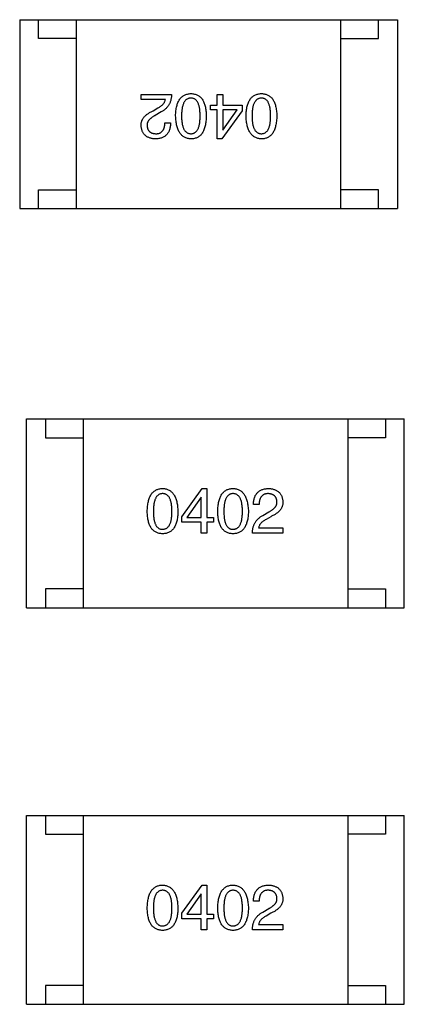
# Model space of a CAD drawing. Header units: millimetres. Extents: x 134 to 283, y 142 to 332.
# Tile 35 of 145: x 185.39 to 186.41, y 210.93 to 213.54. Entities that reach past the tile are written whole.
import ezdxf

# ---------------------------------------------------------------- set-up
doc = ezdxf.new("R2010")
doc.units = ezdxf.units.MM
doc.header["$LTSCALE"] = 0.1
doc.layers.get('0').update_dxf_attribs({"linetype": 'CONTINUOUS'})

msp = doc.modelspace()

# ---------------------------------------------------------------- linework, layer by layer
at = {"color": 7, "linetype": 'Continuous'}
for p, q in [((185.3912, 213.5414), (185.3912, 213.0414)), ((185.3912, 213.5414), (186.3912, 213.5414)), ((185.4412, 213.4914), (185.4412, 213.5414)), ((185.5412, 213.0414), (185.5412, 213.5414)), ((186.2412, 213.0414), (186.2412, 213.5414)), ((186.3412, 213.4914), (186.3412, 213.5414)), ((186.3912, 213.5414), (186.3912, 213.0414)), ((185.5412, 213.4914), (185.4412, 213.4914)), ((186.2412, 213.4914), (186.3412, 213.4914)), ((185.7127, 213.33), (185.7127, 213.3438)), ((185.7127, 213.3438), (185.7934, 213.3438)), ((185.777, 213.33), (185.7127, 213.33)), ((185.9143, 213.315), (185.9143, 213.3438)), ((185.9143, 213.3438), (185.9287, 213.3438)), ((185.9287, 213.3438), (185.9287, 213.315)), ((185.7448, 213.3005), (185.7573, 213.3077)), ((185.8966, 213.3025), (185.8966, 213.315)), ((185.8966, 213.315), (185.9143, 213.315)), ((185.9143, 213.3025), (185.8966, 213.3025)), ((185.9143, 213.2258), (185.9143, 213.3025)), ((185.9287, 213.315), (185.9805, 213.315)), ((185.9287, 213.3025), (185.9287, 213.2487)), ((185.9668, 213.3025), (185.9287, 213.3025)), ((185.9294, 213.2487), (185.9668, 213.3025)), ((185.9805, 213.315), (185.9805, 213.3005)), ((185.7658, 213.2972), (185.7501, 213.2881)), ((185.9805, 213.3005), (185.9268, 213.2258)), ((185.7757, 213.2684), (185.7907, 213.2684)), ((185.9268, 213.2258), (185.9143, 213.2258)), ((185.9287, 213.2487), (185.9294, 213.2487)), ((185.4412, 213.0414), (185.4412, 213.0914)), ((185.4412, 213.0914), (185.5412, 213.0914)), ((186.3412, 213.0914), (186.2412, 213.0914)), ((186.3412, 213.0414), (186.3412, 213.0914)), ((185.3912, 213.0414), (186.3912, 213.0414)), ((185.4095, 211.9848), (185.4095, 212.4848)), ((185.4095, 212.4848), (186.4095, 212.4848)), ((185.4595, 212.4848), (185.4595, 212.4348)), ((185.5595, 212.4848), (185.5595, 211.9848)), ((186.2595, 212.4848), (186.2595, 211.9848)), ((186.3595, 212.4848), (186.3595, 212.4348)), ((186.4095, 211.9848), (186.4095, 212.4848)), ((185.4595, 212.4348), (185.5595, 212.4348)), ((186.3595, 212.4348), (186.2595, 212.4348)), ((185.8201, 212.2257), (185.8739, 212.3005)), ((185.8739, 212.3005), (185.8864, 212.3005)), ((185.8864, 212.3005), (185.8864, 212.2238)), ((185.8713, 212.2775), (185.8339, 212.2238)), ((185.8719, 212.2775), (185.8713, 212.2775)), ((185.8719, 212.2238), (185.8719, 212.2775)), ((186.025, 212.2579), (186.0099, 212.2579)), ((186.0348, 212.229), (186.0506, 212.2382)), ((185.8201, 212.2113), (185.8201, 212.2257)), ((185.8719, 212.2113), (185.8201, 212.2113)), ((185.8339, 212.2238), (185.8719, 212.2238)), ((185.8719, 212.1824), (185.8719, 212.2113)), ((185.8864, 212.2238), (185.9041, 212.2238)), ((185.8864, 212.2113), (185.8864, 212.1824)), ((185.9041, 212.2113), (185.8864, 212.2113)), ((185.9041, 212.2238), (185.9041, 212.2113)), ((186.0558, 212.2257), (186.0434, 212.2185)), ((185.8864, 212.1824), (185.8719, 212.1824)), ((186.088, 212.1824), (186.0073, 212.1824)), ((186.0237, 212.1962), (186.088, 212.1962)), ((186.088, 212.1962), (186.088, 212.1824)), ((185.4595, 212.0348), (185.4595, 211.9848)), ((185.5595, 212.0348), (185.4595, 212.0348)), ((186.2595, 212.0348), (186.3595, 212.0348)), ((186.3595, 212.0348), (186.3595, 211.9848)), ((185.4095, 211.9848), (186.4095, 211.9848)), ((185.4095, 210.9348), (185.4095, 211.4348)), ((185.4095, 211.4348), (186.4095, 211.4348)), ((185.4595, 211.4348), (185.4595, 211.3848)), ((185.5595, 211.4348), (185.5595, 210.9348)), ((186.2595, 211.4348), (186.2595, 210.9348)), ((186.3595, 211.4348), (186.3595, 211.3848)), ((186.4095, 210.9348), (186.4095, 211.4348)), ((185.4595, 211.3848), (185.5595, 211.3848)), ((186.3595, 211.3848), (186.2595, 211.3848)), ((185.8201, 211.1757), (185.8739, 211.2505)), ((185.8739, 211.2505), (185.8864, 211.2505)), ((185.8864, 211.2505), (185.8864, 211.1738)), ((185.8713, 211.2275), (185.8339, 211.1738)), ((185.8719, 211.2275), (185.8713, 211.2275)), ((185.8719, 211.1738), (185.8719, 211.2275)), ((186.025, 211.2079), (186.0099, 211.2079)), ((185.8201, 211.1613), (185.8201, 211.1757)), ((185.8339, 211.1738), (185.8719, 211.1738)), ((185.8864, 211.1738), (185.9041, 211.1738)), ((185.9041, 211.1738), (185.9041, 211.1613)), ((186.0348, 211.179), (186.0506, 211.1882)), ((186.0558, 211.1757), (186.0434, 211.1685)), ((185.8719, 211.1613), (185.8201, 211.1613)), ((185.8719, 211.1324), (185.8719, 211.1613)), ((185.8864, 211.1613), (185.8864, 211.1324)), ((185.9041, 211.1613), (185.8864, 211.1613)), ((186.0237, 211.1462), (186.088, 211.1462)), ((186.088, 211.1462), (186.088, 211.1324)), ((185.8864, 211.1324), (185.8719, 211.1324)), ((186.088, 211.1324), (186.0073, 211.1324)), ((185.4595, 210.9848), (185.4595, 210.9348)), ((185.5595, 210.9848), (185.4595, 210.9848)), ((186.2595, 210.9848), (186.3595, 210.9848)), ((186.3595, 210.9848), (186.3595, 210.9348)), ((185.4095, 210.9348), (186.4095, 210.9348))]:
    msp.add_line(p, q, dxfattribs=at)
for points, knots in [([(185.7573, 213.3077), (185.7587, 213.3086), (185.7614, 213.3101), (185.7651, 213.3127), (185.7683, 213.3154), (185.7711, 213.3181), (185.7733, 213.3209), (185.775, 213.3239), (185.7763, 213.3269), (185.7768, 213.329), (185.777, 213.33)], [0, 0, 0, 0, 0.158292, 0.304606, 0.440272, 0.565336, 0.681745, 0.791834, 0.896966, 1, 1, 1, 1]), ([(185.7934, 213.3438), (185.7933, 213.3425), (185.7932, 213.3399), (185.7928, 213.3361), (185.7922, 213.3324), (185.7914, 213.3289), (185.7905, 213.3255), (185.7892, 213.3222), (185.7878, 213.3191), (185.7862, 213.3161), (185.7844, 213.3132), (185.7823, 213.3105), (185.7801, 213.3079), (185.7776, 213.3055), (185.775, 213.3032), (185.7721, 213.3011), (185.7691, 213.2991), (185.7669, 213.2979), (185.7658, 213.2972)], [0, 0, 0, 0, 0.069512, 0.136307, 0.201431, 0.265186, 0.327322, 0.388242, 0.448098, 0.507757, 0.566952, 0.626243, 0.686026, 0.745963, 0.807549, 0.869906, 0.934172, 1, 1, 1, 1]), ([(185.804, 213.2868), (185.8041, 213.2891), (185.8042, 213.2937), (185.8049, 213.3003), (185.8057, 213.3065), (185.807, 213.3122), (185.8084, 213.3175), (185.8102, 213.3223), (185.8123, 213.3267), (185.8147, 213.3307), (185.8174, 213.3342), (185.8204, 213.3372), (185.8237, 213.3398), (185.8273, 213.3419), (185.8313, 213.3436), (185.8355, 213.3448), (185.84, 213.3456), (185.8431, 213.3457), (185.8447, 213.3458)], [0, 0, 0, 0, 0.08769, 0.170218, 0.24749, 0.319818, 0.387758, 0.451391, 0.511445, 0.568185, 0.622681, 0.67526, 0.726746, 0.778428, 0.830764, 0.884397, 0.940866, 1, 1, 1, 1]), ([(185.8447, 213.334), (185.8437, 213.3339), (185.8417, 213.3338), (185.8388, 213.3332), (185.8362, 213.3322), (185.8337, 213.3308), (185.8314, 213.3291), (185.8294, 213.327), (185.8275, 213.3246), (185.8259, 213.3218), (185.8244, 213.3187), (185.8232, 213.3151), (185.8221, 213.3113), (185.8212, 213.3071), (185.8206, 213.3025), (185.8201, 213.2976), (185.8198, 213.2923), (185.8198, 213.2886), (185.8197, 213.2868)], [0, 0, 0, 0, 0.050879, 0.099377, 0.146973, 0.193618, 0.240619, 0.289461, 0.34047, 0.395283, 0.453059, 0.515633, 0.582666, 0.655287, 0.732971, 0.815933, 0.905166, 1, 1, 1, 1]), ([(185.8447, 213.3458), (185.8463, 213.3457), (185.8494, 213.3456), (185.8539, 213.3448), (185.8581, 213.3436), (185.862, 213.3419), (185.8656, 213.3398), (185.8689, 213.3372), (185.8719, 213.3342), (185.8746, 213.3307), (185.877, 213.3267), (185.8791, 213.3223), (185.8809, 213.3175), (185.8824, 213.3122), (185.8836, 213.3065), (185.8845, 213.3003), (185.8851, 213.2937), (185.8852, 213.2891), (185.8853, 213.2868)], [0, 0, 0, 0, 0.059135, 0.115606, 0.169241, 0.221578, 0.273261, 0.324749, 0.377329, 0.431642, 0.488541, 0.548597, 0.612232, 0.680174, 0.752504, 0.829777, 0.912307, 1, 1, 1, 1]), ([(185.8689, 213.2868), (185.8689, 213.2887), (185.8689, 213.2924), (185.8686, 213.2977), (185.8681, 213.3027), (185.8675, 213.3073), (185.8666, 213.3116), (185.8656, 213.3155), (185.8644, 213.319), (185.8629, 213.3221), (185.8613, 213.3249), (185.8595, 213.3273), (185.8575, 213.3294), (185.8553, 213.331), (185.8529, 213.3324), (185.8503, 213.3333), (185.8476, 213.3339), (185.8456, 213.3339), (185.8447, 213.334)], [0, 0, 0, 0, 0.096457, 0.187288, 0.27178, 0.350132, 0.423455, 0.491343, 0.554037, 0.612253, 0.666313, 0.717038, 0.764921, 0.811214, 0.856775, 0.902988, 0.950234, 1, 1, 1, 1]), ([(185.9905, 213.2868), (185.9906, 213.2891), (185.9908, 213.2937), (185.9914, 213.3003), (185.9923, 213.3065), (185.9935, 213.3122), (185.995, 213.3175), (185.9968, 213.3223), (185.9988, 213.3267), (186.0012, 213.3307), (186.0039, 213.3342), (186.0069, 213.3372), (186.0102, 213.3398), (186.0139, 213.3419), (186.0178, 213.3436), (186.022, 213.3448), (186.0265, 213.3456), (186.0296, 213.3457), (186.0312, 213.3458)], [0, 0, 0, 0, 0.08769, 0.170218, 0.24749, 0.319818, 0.387758, 0.451391, 0.511445, 0.568185, 0.622681, 0.67526, 0.726746, 0.778428, 0.830764, 0.884397, 0.940866, 1, 1, 1, 1]), ([(186.0312, 213.334), (186.0302, 213.3339), (186.0282, 213.3338), (186.0253, 213.3332), (186.0227, 213.3322), (186.0202, 213.3308), (186.018, 213.3291), (186.0159, 213.327), (186.0141, 213.3246), (186.0124, 213.3218), (186.0109, 213.3187), (186.0097, 213.3151), (186.0086, 213.3113), (186.0078, 213.3071), (186.0071, 213.3025), (186.0066, 213.2976), (186.0063, 213.2923), (186.0063, 213.2886), (186.0063, 213.2868)], [0, 0, 0, 0, 0.050879, 0.099377, 0.146973, 0.193618, 0.240619, 0.289461, 0.34047, 0.395283, 0.453059, 0.515633, 0.582666, 0.655287, 0.732971, 0.815933, 0.905166, 1, 1, 1, 1]), ([(186.0312, 213.3458), (186.0328, 213.3457), (186.0359, 213.3456), (186.0404, 213.3448), (186.0446, 213.3436), (186.0485, 213.3419), (186.0521, 213.3398), (186.0554, 213.3372), (186.0584, 213.3342), (186.0611, 213.3307), (186.0635, 213.3267), (186.0656, 213.3223), (186.0674, 213.3175), (186.0689, 213.3122), (186.0701, 213.3065), (186.071, 213.3003), (186.0716, 213.2937), (186.0718, 213.2891), (186.0718, 213.2868)], [0, 0, 0, 0, 0.059135, 0.115606, 0.169241, 0.221578, 0.273261, 0.324749, 0.377329, 0.431642, 0.488541, 0.548597, 0.612232, 0.680174, 0.752504, 0.829777, 0.912307, 1, 1, 1, 1]), ([(186.0554, 213.2868), (186.0554, 213.2887), (186.0554, 213.2924), (186.0551, 213.2977), (186.0546, 213.3027), (186.054, 213.3073), (186.0531, 213.3116), (186.0521, 213.3155), (186.0509, 213.319), (186.0495, 213.3221), (186.0479, 213.3249), (186.0461, 213.3273), (186.0441, 213.3294), (186.0418, 213.331), (186.0395, 213.3324), (186.0369, 213.3333), (186.0341, 213.3339), (186.0322, 213.3339), (186.0312, 213.334)], [0, 0, 0, 0, 0.096457, 0.187288, 0.27178, 0.350132, 0.423455, 0.491343, 0.554037, 0.612253, 0.666313, 0.717038, 0.764921, 0.811214, 0.856775, 0.902988, 0.950234, 1, 1, 1, 1]), ([(185.7127, 213.2612), (185.7127, 213.2622), (185.7126, 213.2642), (185.7129, 213.2671), (185.7134, 213.27), (185.7142, 213.2728), (185.7153, 213.2755), (185.7166, 213.2781), (185.7182, 213.2807), (185.7201, 213.2832), (185.7222, 213.2856), (185.7246, 213.288), (185.7274, 213.2903), (185.7303, 213.2925), (185.7336, 213.2946), (185.7371, 213.2967), (185.7408, 213.2987), (185.7435, 213.2999), (185.7448, 213.3005)], [0, 0, 0, 0, 0.055083, 0.109453, 0.162685, 0.21614, 0.26961, 0.324284, 0.380202, 0.437433, 0.497084, 0.559152, 0.624288, 0.692446, 0.763862, 0.838743, 0.917269, 1, 1, 1, 1]), ([(185.7501, 213.2881), (185.7492, 213.2876), (185.7473, 213.2866), (185.7448, 213.2851), (185.7424, 213.2835), (185.7401, 213.282), (185.7381, 213.2803), (185.7363, 213.2787), (185.7346, 213.277), (185.7332, 213.2753), (185.7319, 213.2736), (185.7309, 213.2718), (185.73, 213.27), (185.7293, 213.2682), (185.7288, 213.2663), (185.7285, 213.2644), (185.7283, 213.2625), (185.7284, 213.2612), (185.7284, 213.2605)], [0, 0, 0, 0, 0.084365, 0.165386, 0.24176, 0.314729, 0.38433, 0.449952, 0.513164, 0.5734, 0.630824, 0.68644, 0.740136, 0.792605, 0.844515, 0.896112, 0.947763, 1, 1, 1, 1]), ([(185.8447, 213.2258), (185.8431, 213.2259), (185.84, 213.2261), (185.8356, 213.2269), (185.8314, 213.2282), (185.8276, 213.23), (185.824, 213.2322), (185.8207, 213.2349), (185.8177, 213.2381), (185.815, 213.2417), (185.8126, 213.2458), (185.8105, 213.2503), (185.8087, 213.2552), (185.8072, 213.2607), (185.806, 213.2666), (185.805, 213.2729), (185.8043, 213.2797), (185.8041, 213.2843), (185.804, 213.2868)], [0, 0, 0, 0, 0.057415, 0.112361, 0.16496, 0.216437, 0.267441, 0.318839, 0.371478, 0.426325, 0.483626, 0.544235, 0.608673, 0.677374, 0.750405, 0.828394, 0.911525, 1, 1, 1, 1]), ([(185.8197, 213.2868), (185.8198, 213.2849), (185.8198, 213.2812), (185.8201, 213.2758), (185.8206, 213.2708), (185.8212, 213.2662), (185.8221, 213.2619), (185.8232, 213.2581), (185.8244, 213.2545), (185.8259, 213.2514), (185.8276, 213.2486), (185.8294, 213.2462), (185.8315, 213.2441), (185.8337, 213.2424), (185.8362, 213.2411), (185.8388, 213.2402), (185.8417, 213.2397), (185.8437, 213.2396), (185.8447, 213.2395)], [0, 0, 0, 0, 0.095719, 0.185854, 0.269738, 0.347952, 0.420315, 0.487894, 0.550245, 0.608186, 0.662454, 0.713283, 0.761375, 0.808209, 0.854301, 0.901312, 0.949396, 1, 1, 1, 1]), ([(185.8447, 213.2395), (185.8456, 213.2396), (185.8476, 213.2397), (185.8503, 213.2402), (185.8529, 213.2411), (185.8553, 213.2424), (185.8575, 213.2441), (185.8595, 213.2462), (185.8613, 213.2486), (185.8629, 213.2514), (185.8644, 213.2545), (185.8656, 213.2581), (185.8666, 213.262), (185.8675, 213.2662), (185.8681, 213.2708), (185.8686, 213.2758), (185.8689, 213.2812), (185.8689, 213.2849), (185.8689, 213.2868)], [0, 0, 0, 0, 0.049764, 0.097007, 0.143217, 0.188577, 0.235116, 0.282997, 0.333719, 0.387776, 0.445989, 0.508679, 0.576563, 0.649481, 0.728235, 0.812722, 0.903548, 1, 1, 1, 1]), ([(185.8853, 213.2868), (185.8852, 213.2843), (185.8851, 213.2796), (185.8845, 213.2727), (185.8836, 213.2664), (185.8824, 213.2604), (185.8809, 213.255), (185.8791, 213.25), (185.877, 213.2454), (185.8746, 213.2414), (185.8719, 213.2377), (185.8689, 213.2346), (185.8656, 213.2319), (185.862, 213.2297), (185.8581, 213.228), (185.8539, 213.2268), (185.8494, 213.226), (185.8463, 213.2258), (185.8447, 213.2258)], [0, 0, 0, 0, 0.088823, 0.172287, 0.250296, 0.323438, 0.392244, 0.456221, 0.516635, 0.573871, 0.628, 0.680335, 0.731489, 0.782557, 0.834044, 0.886738, 0.942089, 1, 1, 1, 1]), ([(186.0312, 213.2258), (186.0296, 213.2259), (186.0266, 213.2261), (186.0221, 213.2269), (186.018, 213.2282), (186.0141, 213.23), (186.0105, 213.2322), (186.0072, 213.2349), (186.0043, 213.2381), (186.0016, 213.2417), (185.9992, 213.2458), (185.997, 213.2503), (185.9952, 213.2552), (185.9937, 213.2607), (185.9925, 213.2666), (185.9915, 213.2729), (185.9908, 213.2797), (185.9906, 213.2843), (185.9905, 213.2868)], [0, 0, 0, 0, 0.057415, 0.112361, 0.16496, 0.216437, 0.267441, 0.318839, 0.371478, 0.426325, 0.483626, 0.544235, 0.608673, 0.677374, 0.750405, 0.828394, 0.911525, 1, 1, 1, 1]), ([(186.0063, 213.2868), (186.0063, 213.2849), (186.0063, 213.2812), (186.0066, 213.2758), (186.0071, 213.2708), (186.0078, 213.2662), (186.0086, 213.2619), (186.0097, 213.2581), (186.0109, 213.2545), (186.0124, 213.2514), (186.0141, 213.2486), (186.0159, 213.2462), (186.018, 213.2441), (186.0202, 213.2424), (186.0227, 213.2411), (186.0254, 213.2402), (186.0282, 213.2397), (186.0302, 213.2396), (186.0312, 213.2395)], [0, 0, 0, 0, 0.095719, 0.185854, 0.269738, 0.347952, 0.420315, 0.487894, 0.550245, 0.608186, 0.662454, 0.713283, 0.761375, 0.808209, 0.854301, 0.901312, 0.949396, 1, 1, 1, 1]), ([(186.0312, 213.2395), (186.0322, 213.2396), (186.0341, 213.2397), (186.0369, 213.2402), (186.0395, 213.2411), (186.0419, 213.2424), (186.044, 213.2441), (186.0461, 213.2462), (186.0479, 213.2486), (186.0495, 213.2514), (186.0509, 213.2545), (186.0521, 213.2581), (186.0531, 213.262), (186.054, 213.2662), (186.0546, 213.2708), (186.0551, 213.2758), (186.0554, 213.2812), (186.0554, 213.2849), (186.0554, 213.2868)], [0, 0, 0, 0, 0.049764, 0.097007, 0.143217, 0.188577, 0.235116, 0.282997, 0.333719, 0.387776, 0.445989, 0.508679, 0.576563, 0.649481, 0.728235, 0.812722, 0.903548, 1, 1, 1, 1]), ([(186.0718, 213.2868), (186.0718, 213.2843), (186.0716, 213.2796), (186.071, 213.2727), (186.0701, 213.2664), (186.0689, 213.2604), (186.0674, 213.255), (186.0656, 213.25), (186.0635, 213.2454), (186.0611, 213.2414), (186.0584, 213.2377), (186.0554, 213.2346), (186.0521, 213.2319), (186.0485, 213.2297), (186.0446, 213.228), (186.0404, 213.2268), (186.0359, 213.226), (186.0328, 213.2258), (186.0312, 213.2258)], [0, 0, 0, 0, 0.088823, 0.172287, 0.250296, 0.323438, 0.392244, 0.456221, 0.516635, 0.573871, 0.628, 0.680335, 0.731489, 0.782557, 0.834044, 0.886738, 0.942089, 1, 1, 1, 1]), ([(185.7501, 213.2258), (185.7487, 213.2259), (185.7459, 213.2261), (185.7418, 213.2267), (185.738, 213.2276), (185.7345, 213.2286), (185.7312, 213.23), (185.7282, 213.2316), (185.7255, 213.2335), (185.723, 213.2356), (185.7208, 213.2379), (185.7188, 213.2405), (185.7171, 213.2434), (185.7157, 213.2464), (185.7146, 213.2498), (185.7137, 213.2534), (185.713, 213.2572), (185.7128, 213.2598), (185.7127, 213.2612)], [0, 0, 0, 0, 0.074847, 0.14558, 0.212628, 0.276599, 0.337792, 0.396608, 0.453638, 0.509854, 0.565589, 0.621545, 0.678777, 0.737222, 0.798388, 0.862259, 0.929312, 1, 1, 1, 1]), ([(185.7284, 213.2605), (185.7285, 213.2597), (185.7287, 213.2581), (185.7291, 213.2558), (185.7297, 213.2536), (185.7304, 213.2516), (185.7313, 213.2497), (185.7323, 213.248), (185.7336, 213.2465), (185.735, 213.2451), (185.7366, 213.2439), (185.7383, 213.2427), (185.7402, 213.2418), (185.7422, 213.241), (185.7445, 213.2405), (185.7468, 213.24), (185.7494, 213.2397), (185.7512, 213.2396), (185.7521, 213.2395)], [0, 0, 0, 0, 0.069456, 0.136175, 0.198596, 0.258993, 0.316838, 0.37342, 0.428889, 0.48454, 0.540119, 0.597644, 0.65702, 0.718534, 0.783117, 0.851564, 0.923888, 1, 1, 1, 1]), ([(185.7907, 213.2684), (185.7907, 213.2667), (185.7906, 213.2635), (185.79, 213.2588), (185.7892, 213.2544), (185.788, 213.2503), (185.7866, 213.2465), (185.7848, 213.243), (185.7827, 213.2399), (185.7803, 213.237), (185.7776, 213.2345), (185.7746, 213.2323), (185.7712, 213.2304), (185.7676, 213.2288), (185.7637, 213.2276), (185.7594, 213.2267), (185.7549, 213.226), (185.7517, 213.2259), (185.7501, 213.2258)], [0, 0, 0, 0, 0.074935, 0.145873, 0.212498, 0.27598, 0.33603, 0.394042, 0.450372, 0.505546, 0.560812, 0.616481, 0.673265, 0.732328, 0.7938, 0.858943, 0.92718, 1, 1, 1, 1]), ([(185.7521, 213.2395), (185.753, 213.2396), (185.7548, 213.2396), (185.7574, 213.24), (185.7599, 213.2405), (185.7621, 213.2413), (185.7642, 213.2423), (185.7662, 213.2436), (185.7679, 213.245), (185.7695, 213.2468), (185.7709, 213.2487), (185.7721, 213.2508), (185.7731, 213.2532), (185.774, 213.2558), (185.7747, 213.2586), (185.7752, 213.2617), (185.7755, 213.265), (185.7756, 213.2672), (185.7757, 213.2684)], [0, 0, 0, 0, 0.065945, 0.127767, 0.186553, 0.242898, 0.297728, 0.351599, 0.404854, 0.459191, 0.515338, 0.573322, 0.634405, 0.698538, 0.767039, 0.84022, 0.917406, 1, 1, 1, 1]), ([(185.7288, 212.2395), (185.7289, 212.2419), (185.7291, 212.2467), (185.7297, 212.2535), (185.7306, 212.2599), (185.7318, 212.2658), (185.7333, 212.2713), (185.7351, 212.2763), (185.7371, 212.2808), (185.7396, 212.2849), (185.7422, 212.2885), (185.7452, 212.2916), (185.7485, 212.2943), (185.7522, 212.2965), (185.7561, 212.2982), (185.7603, 212.2995), (185.7648, 212.3003), (185.7679, 212.3004), (185.7695, 212.3005)], [0, 0, 0, 0, 0.088823, 0.172287, 0.250296, 0.323438, 0.392244, 0.456221, 0.516635, 0.573871, 0.628, 0.680335, 0.731489, 0.782557, 0.834044, 0.886738, 0.942089, 1, 1, 1, 1]), ([(185.7695, 212.2867), (185.7685, 212.2867), (185.7666, 212.2866), (185.7638, 212.2861), (185.7612, 212.2851), (185.7588, 212.2838), (185.7566, 212.2821), (185.7546, 212.2801), (185.7528, 212.2777), (185.7512, 212.2749), (185.7498, 212.2717), (185.7485, 212.2682), (185.7476, 212.2643), (185.7467, 212.2601), (185.746, 212.2554), (185.7456, 212.2504), (185.7453, 212.2451), (185.7452, 212.2414), (185.7452, 212.2395)], [0, 0, 0, 0, 0.049764, 0.097007, 0.143217, 0.188577, 0.235116, 0.282997, 0.333719, 0.387776, 0.445989, 0.508679, 0.576563, 0.649481, 0.728235, 0.812722, 0.903548, 1, 1, 1, 1]), ([(185.7695, 212.3005), (185.7711, 212.3004), (185.7741, 212.3002), (185.7786, 212.2993), (185.7827, 212.298), (185.7866, 212.2963), (185.7901, 212.294), (185.7934, 212.2913), (185.7964, 212.2882), (185.7991, 212.2846), (185.8015, 212.2805), (185.8036, 212.276), (185.8054, 212.271), (185.807, 212.2656), (185.8082, 212.2597), (185.8091, 212.2534), (185.8098, 212.2466), (185.81, 212.2419), (185.8101, 212.2395)], [0, 0, 0, 0, 0.057415, 0.112361, 0.16496, 0.216437, 0.267441, 0.318839, 0.371478, 0.426325, 0.483626, 0.544235, 0.608673, 0.677374, 0.750405, 0.828394, 0.911525, 1, 1, 1, 1]), ([(185.7944, 212.2395), (185.7944, 212.2414), (185.7944, 212.2451), (185.7941, 212.2505), (185.7936, 212.2554), (185.7929, 212.2601), (185.792, 212.2643), (185.791, 212.2682), (185.7897, 212.2717), (185.7883, 212.2749), (185.7866, 212.2776), (185.7848, 212.2801), (185.7827, 212.2821), (185.7804, 212.2838), (185.778, 212.2851), (185.7753, 212.2861), (185.7725, 212.2866), (185.7705, 212.2867), (185.7695, 212.2867)], [0, 0, 0, 0, 0.095719, 0.185854, 0.269738, 0.347952, 0.420315, 0.487894, 0.550245, 0.608186, 0.662454, 0.713283, 0.761375, 0.808209, 0.854301, 0.901312, 0.949396, 1, 1, 1, 1]), ([(185.9154, 212.2395), (185.9154, 212.2419), (185.9156, 212.2467), (185.9162, 212.2535), (185.9171, 212.2599), (185.9183, 212.2658), (185.9198, 212.2713), (185.9216, 212.2763), (185.9237, 212.2808), (185.9261, 212.2849), (185.9288, 212.2885), (185.9318, 212.2916), (185.9351, 212.2943), (185.9387, 212.2965), (185.9426, 212.2982), (185.9468, 212.2995), (185.9513, 212.3003), (185.9544, 212.3004), (185.956, 212.3005)], [0, 0, 0, 0, 0.088823, 0.172287, 0.250296, 0.323438, 0.392244, 0.456221, 0.516635, 0.573871, 0.628, 0.680335, 0.731489, 0.782557, 0.834044, 0.886738, 0.942089, 1, 1, 1, 1]), ([(185.956, 212.2867), (185.955, 212.2867), (185.9531, 212.2866), (185.9503, 212.2861), (185.9477, 212.2851), (185.9453, 212.2838), (185.9432, 212.2821), (185.9411, 212.2801), (185.9393, 212.2777), (185.9377, 212.2749), (185.9363, 212.2717), (185.9351, 212.2682), (185.9341, 212.2643), (185.9332, 212.2601), (185.9325, 212.2554), (185.9321, 212.2504), (185.9318, 212.2451), (185.9318, 212.2414), (185.9317, 212.2395)], [0, 0, 0, 0, 0.049764, 0.097007, 0.143217, 0.188577, 0.235116, 0.282997, 0.333719, 0.387776, 0.445989, 0.508679, 0.576563, 0.649481, 0.728235, 0.812722, 0.903548, 1, 1, 1, 1]), ([(185.956, 212.3005), (185.9576, 212.3004), (185.9606, 212.3002), (185.9651, 212.2993), (185.9692, 212.298), (185.9731, 212.2963), (185.9767, 212.294), (185.9799, 212.2913), (185.9829, 212.2882), (185.9856, 212.2846), (185.988, 212.2805), (185.9901, 212.276), (185.992, 212.271), (185.9935, 212.2656), (185.9947, 212.2597), (185.9957, 212.2534), (185.9964, 212.2466), (185.9966, 212.2419), (185.9967, 212.2395)], [0, 0, 0, 0, 0.057415, 0.112361, 0.16496, 0.216437, 0.267441, 0.318839, 0.371478, 0.426325, 0.483626, 0.544235, 0.608673, 0.677374, 0.750405, 0.828394, 0.911525, 1, 1, 1, 1]), ([(185.9809, 212.2395), (185.9809, 212.2414), (185.9809, 212.2451), (185.9806, 212.2505), (185.9801, 212.2554), (185.9794, 212.2601), (185.9786, 212.2643), (185.9775, 212.2682), (185.9762, 212.2717), (185.9748, 212.2749), (185.9731, 212.2776), (185.9713, 212.2801), (185.9692, 212.2821), (185.967, 212.2838), (185.9645, 212.2851), (185.9618, 212.2861), (185.959, 212.2866), (185.957, 212.2867), (185.956, 212.2867)], [0, 0, 0, 0, 0.095719, 0.185854, 0.269738, 0.347952, 0.420315, 0.487894, 0.550245, 0.608186, 0.662454, 0.713283, 0.761375, 0.808209, 0.854301, 0.901312, 0.949396, 1, 1, 1, 1]), ([(186.0099, 212.2579), (186.01, 212.2595), (186.0101, 212.2628), (186.0106, 212.2675), (186.0115, 212.2719), (186.0126, 212.276), (186.0141, 212.2798), (186.0159, 212.2832), (186.018, 212.2864), (186.0204, 212.2892), (186.0231, 212.2918), (186.0261, 212.2939), (186.0294, 212.2958), (186.0331, 212.2974), (186.037, 212.2987), (186.0413, 212.2996), (186.0458, 212.3002), (186.049, 212.3004), (186.0506, 212.3005)], [0, 0, 0, 0, 0.074935, 0.145873, 0.212498, 0.27598, 0.33603, 0.394042, 0.450372, 0.505546, 0.560812, 0.616481, 0.673265, 0.732328, 0.7938, 0.858943, 0.92718, 1, 1, 1, 1]), ([(186.0486, 212.2867), (186.0477, 212.2867), (186.0459, 212.2866), (186.0433, 212.2863), (186.0408, 212.2857), (186.0385, 212.285), (186.0364, 212.2839), (186.0345, 212.2827), (186.0328, 212.2812), (186.0312, 212.2795), (186.0298, 212.2776), (186.0286, 212.2754), (186.0276, 212.273), (186.0267, 212.2704), (186.026, 212.2676), (186.0255, 212.2646), (186.0251, 212.2613), (186.0251, 212.259), (186.025, 212.2579)], [0, 0, 0, 0, 0.065945, 0.127767, 0.186553, 0.242898, 0.297728, 0.351599, 0.404854, 0.459191, 0.515338, 0.573322, 0.634405, 0.698538, 0.767039, 0.84022, 0.917406, 1, 1, 1, 1]), ([(186.0722, 212.2657), (186.0722, 212.2665), (186.072, 212.2682), (186.0716, 212.2705), (186.071, 212.2726), (186.0703, 212.2747), (186.0694, 212.2765), (186.0683, 212.2782), (186.0671, 212.2798), (186.0657, 212.2812), (186.0641, 212.2824), (186.0624, 212.2835), (186.0605, 212.2844), (186.0584, 212.2852), (186.0562, 212.2858), (186.0538, 212.2863), (186.0513, 212.2866), (186.0495, 212.2867), (186.0486, 212.2867)], [0, 0, 0, 0, 0.069456, 0.136175, 0.198596, 0.258993, 0.316838, 0.37342, 0.428889, 0.48454, 0.540119, 0.597644, 0.65702, 0.718534, 0.783117, 0.851564, 0.923888, 1, 1, 1, 1]), ([(186.0506, 212.3005), (186.052, 212.3004), (186.0548, 212.3002), (186.0589, 212.2996), (186.0626, 212.2987), (186.0662, 212.2976), (186.0694, 212.2962), (186.0724, 212.2946), (186.0752, 212.2928), (186.0777, 212.2907), (186.0799, 212.2883), (186.0819, 212.2858), (186.0835, 212.2829), (186.0849, 212.2798), (186.0861, 212.2765), (186.087, 212.2729), (186.0876, 212.2691), (186.0878, 212.2664), (186.088, 212.2651)], [0, 0, 0, 0, 0.074847, 0.14558, 0.212628, 0.276599, 0.337792, 0.396608, 0.453638, 0.509854, 0.565589, 0.621545, 0.678777, 0.737222, 0.798388, 0.862259, 0.929312, 1, 1, 1, 1]), ([(186.0506, 212.2382), (186.0515, 212.2387), (186.0533, 212.2396), (186.0559, 212.2411), (186.0583, 212.2427), (186.0605, 212.2443), (186.0625, 212.2459), (186.0644, 212.2475), (186.066, 212.2492), (186.0675, 212.2509), (186.0687, 212.2527), (186.0698, 212.2544), (186.0707, 212.2563), (186.0714, 212.2581), (186.0719, 212.26), (186.0722, 212.2619), (186.0723, 212.2638), (186.0723, 212.2651), (186.0722, 212.2657)], [0, 0, 0, 0, 0.084365, 0.165386, 0.24176, 0.314729, 0.38433, 0.449952, 0.513164, 0.5734, 0.630824, 0.68644, 0.740136, 0.792605, 0.844515, 0.896112, 0.947763, 1, 1, 1, 1]), ([(186.088, 212.2651), (186.088, 212.2641), (186.088, 212.2621), (186.0878, 212.2592), (186.0873, 212.2563), (186.0865, 212.2535), (186.0854, 212.2508), (186.0841, 212.2481), (186.0825, 212.2455), (186.0806, 212.2431), (186.0784, 212.2406), (186.076, 212.2383), (186.0733, 212.236), (186.0703, 212.2338), (186.0671, 212.2316), (186.0636, 212.2296), (186.0598, 212.2276), (186.0572, 212.2264), (186.0558, 212.2257)], [0, 0, 0, 0, 0.055083, 0.109453, 0.162685, 0.21614, 0.26961, 0.324284, 0.380202, 0.437433, 0.497084, 0.559152, 0.624288, 0.692446, 0.763862, 0.838743, 0.917269, 1, 1, 1, 1]), ([(185.7695, 212.1805), (185.7679, 212.1806), (185.7648, 212.1807), (185.7603, 212.1814), (185.7561, 212.1827), (185.7522, 212.1843), (185.7486, 212.1865), (185.7452, 212.189), (185.7422, 212.1921), (185.7396, 212.1956), (185.7371, 212.1995), (185.7351, 212.2039), (185.7333, 212.2087), (185.7318, 212.214), (185.7306, 212.2197), (185.7297, 212.2259), (185.7291, 212.2326), (185.7289, 212.2371), (185.7288, 212.2395)], [0, 0, 0, 0, 0.059135, 0.115606, 0.169241, 0.221578, 0.273261, 0.324749, 0.377329, 0.431642, 0.488541, 0.548597, 0.612232, 0.680174, 0.752504, 0.829777, 0.912307, 1, 1, 1, 1]), ([(185.7452, 212.2395), (185.7452, 212.2376), (185.7453, 212.2339), (185.7456, 212.2285), (185.746, 212.2236), (185.7467, 212.2189), (185.7476, 212.2147), (185.7485, 212.2108), (185.7498, 212.2073), (185.7512, 212.2041), (185.7528, 212.2013), (185.7546, 212.1989), (185.7566, 212.1969), (185.7588, 212.1952), (185.7612, 212.1939), (185.7638, 212.1929), (185.7666, 212.1924), (185.7685, 212.1923), (185.7695, 212.1923)], [0, 0, 0, 0, 0.096457, 0.187288, 0.27178, 0.350132, 0.423455, 0.491343, 0.554037, 0.612253, 0.666313, 0.717038, 0.764921, 0.811214, 0.856775, 0.902988, 0.950234, 1, 1, 1, 1]), ([(185.7695, 212.1923), (185.7705, 212.1923), (185.7725, 212.1925), (185.7753, 212.1931), (185.778, 212.1941), (185.7804, 212.1954), (185.7827, 212.1971), (185.7847, 212.1992), (185.7866, 212.2017), (185.7883, 212.2045), (185.7897, 212.2076), (185.791, 212.2111), (185.7921, 212.215), (185.7929, 212.2192), (185.7936, 212.2238), (185.7941, 212.2287), (185.7944, 212.234), (185.7944, 212.2376), (185.7944, 212.2395)], [0, 0, 0, 0, 0.050879, 0.099377, 0.146973, 0.193618, 0.240619, 0.289461, 0.34047, 0.395283, 0.453059, 0.515633, 0.582666, 0.655287, 0.732971, 0.815933, 0.905166, 1, 1, 1, 1]), ([(185.8101, 212.2395), (185.8101, 212.2371), (185.8099, 212.2326), (185.8093, 212.2259), (185.8084, 212.2197), (185.8072, 212.214), (185.8057, 212.2087), (185.8039, 212.2039), (185.8018, 212.1995), (185.7994, 212.1956), (185.7967, 212.1921), (185.7937, 212.189), (185.7904, 212.1865), (185.7868, 212.1843), (185.7829, 212.1827), (185.7787, 212.1814), (185.7742, 212.1807), (185.7711, 212.1806), (185.7695, 212.1805)], [0, 0, 0, 0, 0.08769, 0.170218, 0.24749, 0.319818, 0.387758, 0.451391, 0.511445, 0.568185, 0.622681, 0.67526, 0.726746, 0.778428, 0.830764, 0.884397, 0.940866, 1, 1, 1, 1]), ([(185.956, 212.1805), (185.9544, 212.1806), (185.9513, 212.1807), (185.9468, 212.1814), (185.9426, 212.1827), (185.9387, 212.1843), (185.9351, 212.1865), (185.9318, 212.189), (185.9288, 212.1921), (185.9261, 212.1956), (185.9237, 212.1995), (185.9216, 212.2039), (185.9198, 212.2087), (185.9183, 212.214), (185.9171, 212.2197), (185.9162, 212.2259), (185.9156, 212.2326), (185.9154, 212.2371), (185.9154, 212.2395)], [0, 0, 0, 0, 0.059135, 0.115606, 0.169241, 0.221578, 0.273261, 0.324749, 0.377329, 0.431642, 0.488541, 0.548597, 0.612232, 0.680174, 0.752504, 0.829777, 0.912307, 1, 1, 1, 1]), ([(185.9317, 212.2395), (185.9318, 212.2376), (185.9318, 212.2339), (185.9321, 212.2285), (185.9325, 212.2236), (185.9332, 212.2189), (185.9341, 212.2147), (185.9351, 212.2108), (185.9363, 212.2073), (185.9377, 212.2041), (185.9393, 212.2013), (185.9411, 212.1989), (185.9431, 212.1969), (185.9454, 212.1952), (185.9477, 212.1939), (185.9503, 212.1929), (185.9531, 212.1924), (185.955, 212.1923), (185.956, 212.1923)], [0, 0, 0, 0, 0.096457, 0.187288, 0.27178, 0.350132, 0.423455, 0.491343, 0.554037, 0.612253, 0.666313, 0.717038, 0.764921, 0.811214, 0.856775, 0.902988, 0.950234, 1, 1, 1, 1]), ([(185.956, 212.1923), (185.957, 212.1923), (185.959, 212.1925), (185.9618, 212.1931), (185.9645, 212.1941), (185.967, 212.1954), (185.9692, 212.1971), (185.9713, 212.1992), (185.9731, 212.2017), (185.9748, 212.2045), (185.9763, 212.2076), (185.9775, 212.2111), (185.9786, 212.215), (185.9794, 212.2192), (185.9801, 212.2238), (185.9806, 212.2287), (185.9809, 212.234), (185.9809, 212.2376), (185.9809, 212.2395)], [0, 0, 0, 0, 0.050879, 0.099377, 0.146973, 0.193618, 0.240619, 0.289461, 0.34047, 0.395283, 0.453059, 0.515633, 0.582666, 0.655287, 0.732971, 0.815933, 0.905166, 1, 1, 1, 1]), ([(185.9967, 212.2395), (185.9966, 212.2371), (185.9964, 212.2326), (185.9958, 212.2259), (185.9949, 212.2197), (185.9937, 212.214), (185.9922, 212.2087), (185.9904, 212.2039), (185.9884, 212.1995), (185.986, 212.1956), (185.9833, 212.1921), (185.9803, 212.189), (185.9769, 212.1865), (185.9733, 212.1843), (185.9694, 212.1827), (185.9652, 212.1814), (185.9607, 212.1807), (185.9576, 212.1806), (185.956, 212.1805)], [0, 0, 0, 0, 0.08769, 0.170218, 0.24749, 0.319818, 0.387758, 0.451391, 0.511445, 0.568185, 0.622681, 0.67526, 0.726746, 0.778428, 0.830764, 0.884397, 0.940866, 1, 1, 1, 1]), ([(186.0073, 212.1824), (186.0074, 212.1838), (186.0075, 212.1864), (186.0079, 212.1902), (186.0084, 212.1938), (186.0092, 212.1974), (186.0102, 212.2008), (186.0114, 212.2041), (186.0128, 212.2072), (186.0145, 212.2102), (186.0163, 212.213), (186.0184, 212.2157), (186.0206, 212.2183), (186.023, 212.2207), (186.0257, 212.223), (186.0285, 212.2252), (186.0316, 212.2272), (186.0338, 212.2284), (186.0348, 212.229)], [0, 0, 0, 0, 0.069512, 0.136307, 0.201431, 0.265186, 0.327322, 0.388242, 0.448098, 0.507757, 0.566952, 0.626243, 0.686026, 0.745963, 0.807549, 0.869906, 0.934172, 1, 1, 1, 1]), ([(186.0434, 212.2185), (186.042, 212.2177), (186.0393, 212.2161), (186.0356, 212.2136), (186.0323, 212.2109), (186.0296, 212.2081), (186.0274, 212.2053), (186.0256, 212.2024), (186.0243, 212.1994), (186.0239, 212.1973), (186.0237, 212.1962)], [0, 0, 0, 0, 0.158292, 0.304606, 0.440272, 0.565336, 0.681745, 0.791834, 0.896966, 1, 1, 1, 1]), ([(185.7288, 211.1895), (185.7289, 211.1919), (185.7291, 211.1967), (185.7297, 211.2035), (185.7306, 211.2099), (185.7318, 211.2158), (185.7333, 211.2213), (185.7351, 211.2263), (185.7371, 211.2308), (185.7396, 211.2349), (185.7422, 211.2385), (185.7452, 211.2416), (185.7485, 211.2443), (185.7522, 211.2465), (185.7561, 211.2482), (185.7603, 211.2495), (185.7648, 211.2503), (185.7679, 211.2504), (185.7695, 211.2505)], [0, 0, 0, 0, 0.088823, 0.172287, 0.250296, 0.323438, 0.392244, 0.456221, 0.516635, 0.573871, 0.628, 0.680335, 0.731489, 0.782557, 0.834044, 0.886738, 0.942089, 1, 1, 1, 1]), ([(185.7695, 211.2505), (185.7711, 211.2504), (185.7741, 211.2502), (185.7786, 211.2493), (185.7827, 211.248), (185.7866, 211.2463), (185.7901, 211.244), (185.7934, 211.2413), (185.7964, 211.2382), (185.7991, 211.2346), (185.8015, 211.2305), (185.8036, 211.226), (185.8054, 211.221), (185.807, 211.2156), (185.8082, 211.2097), (185.8091, 211.2034), (185.8098, 211.1966), (185.81, 211.1919), (185.8101, 211.1895)], [0, 0, 0, 0, 0.057415, 0.112361, 0.16496, 0.216437, 0.267441, 0.318839, 0.371478, 0.426325, 0.483626, 0.544235, 0.608673, 0.677374, 0.750405, 0.828394, 0.911525, 1, 1, 1, 1]), ([(185.9154, 211.1895), (185.9154, 211.1919), (185.9156, 211.1967), (185.9162, 211.2035), (185.9171, 211.2099), (185.9183, 211.2158), (185.9198, 211.2213), (185.9216, 211.2263), (185.9237, 211.2308), (185.9261, 211.2349), (185.9288, 211.2385), (185.9318, 211.2416), (185.9351, 211.2443), (185.9387, 211.2465), (185.9426, 211.2482), (185.9468, 211.2495), (185.9513, 211.2503), (185.9544, 211.2504), (185.956, 211.2505)], [0, 0, 0, 0, 0.088823, 0.172287, 0.250296, 0.323438, 0.392244, 0.456221, 0.516635, 0.573871, 0.628, 0.680335, 0.731489, 0.782557, 0.834044, 0.886738, 0.942089, 1, 1, 1, 1]), ([(185.956, 211.2505), (185.9576, 211.2504), (185.9606, 211.2502), (185.9651, 211.2493), (185.9692, 211.248), (185.9731, 211.2463), (185.9767, 211.244), (185.9799, 211.2413), (185.9829, 211.2382), (185.9856, 211.2346), (185.988, 211.2305), (185.9901, 211.226), (185.992, 211.221), (185.9935, 211.2156), (185.9947, 211.2097), (185.9957, 211.2034), (185.9964, 211.1966), (185.9966, 211.1919), (185.9967, 211.1895)], [0, 0, 0, 0, 0.057415, 0.112361, 0.16496, 0.216437, 0.267441, 0.318839, 0.371478, 0.426325, 0.483626, 0.544235, 0.608673, 0.677374, 0.750405, 0.828394, 0.911525, 1, 1, 1, 1]), ([(186.0099, 211.2079), (186.01, 211.2095), (186.0101, 211.2128), (186.0106, 211.2175), (186.0115, 211.2219), (186.0126, 211.226), (186.0141, 211.2297), (186.0159, 211.2332), (186.018, 211.2364), (186.0204, 211.2392), (186.0231, 211.2418), (186.0261, 211.2439), (186.0294, 211.2458), (186.0331, 211.2474), (186.037, 211.2487), (186.0413, 211.2496), (186.0458, 211.2502), (186.049, 211.2504), (186.0506, 211.2505)], [0, 0, 0, 0, 0.074935, 0.145873, 0.212498, 0.27598, 0.33603, 0.394042, 0.450372, 0.505546, 0.560812, 0.616481, 0.673265, 0.732328, 0.7938, 0.858943, 0.92718, 1, 1, 1, 1]), ([(186.0506, 211.2505), (186.052, 211.2504), (186.0548, 211.2502), (186.0589, 211.2496), (186.0626, 211.2487), (186.0662, 211.2476), (186.0694, 211.2462), (186.0724, 211.2446), (186.0752, 211.2428), (186.0777, 211.2407), (186.0799, 211.2383), (186.0819, 211.2358), (186.0835, 211.2329), (186.0849, 211.2298), (186.0861, 211.2265), (186.087, 211.2229), (186.0876, 211.2191), (186.0878, 211.2164), (186.088, 211.2151)], [0, 0, 0, 0, 0.074847, 0.14558, 0.212628, 0.276599, 0.337792, 0.396608, 0.453638, 0.509854, 0.565589, 0.621545, 0.678777, 0.737222, 0.798388, 0.862259, 0.929312, 1, 1, 1, 1]), ([(185.7695, 211.2367), (185.7685, 211.2367), (185.7666, 211.2366), (185.7638, 211.2361), (185.7612, 211.2351), (185.7588, 211.2338), (185.7566, 211.2321), (185.7546, 211.2301), (185.7528, 211.2276), (185.7512, 211.2249), (185.7498, 211.2217), (185.7485, 211.2182), (185.7476, 211.2143), (185.7467, 211.2101), (185.746, 211.2054), (185.7456, 211.2004), (185.7453, 211.1951), (185.7452, 211.1914), (185.7452, 211.1895)], [0, 0, 0, 0, 0.049764, 0.097007, 0.143217, 0.188577, 0.235116, 0.282997, 0.333719, 0.387776, 0.445989, 0.508679, 0.576563, 0.649481, 0.728235, 0.812722, 0.903548, 1, 1, 1, 1]), ([(185.7944, 211.1895), (185.7944, 211.1914), (185.7944, 211.1951), (185.7941, 211.2004), (185.7936, 211.2054), (185.7929, 211.2101), (185.792, 211.2143), (185.791, 211.2182), (185.7897, 211.2217), (185.7883, 211.2249), (185.7866, 211.2276), (185.7848, 211.2301), (185.7827, 211.2321), (185.7804, 211.2338), (185.778, 211.2351), (185.7753, 211.2361), (185.7725, 211.2366), (185.7705, 211.2367), (185.7695, 211.2367)], [0, 0, 0, 0, 0.095719, 0.185854, 0.269738, 0.347952, 0.420315, 0.487894, 0.550245, 0.608186, 0.662454, 0.713283, 0.761375, 0.808209, 0.854301, 0.901312, 0.949396, 1, 1, 1, 1]), ([(185.956, 211.2367), (185.955, 211.2367), (185.9531, 211.2366), (185.9503, 211.2361), (185.9477, 211.2351), (185.9453, 211.2338), (185.9432, 211.2321), (185.9411, 211.2301), (185.9393, 211.2276), (185.9377, 211.2249), (185.9363, 211.2217), (185.9351, 211.2182), (185.9341, 211.2143), (185.9332, 211.2101), (185.9325, 211.2054), (185.9321, 211.2004), (185.9318, 211.1951), (185.9318, 211.1914), (185.9317, 211.1895)], [0, 0, 0, 0, 0.049764, 0.097007, 0.143217, 0.188577, 0.235116, 0.282997, 0.333719, 0.387776, 0.445989, 0.508679, 0.576563, 0.649481, 0.728235, 0.812722, 0.903548, 1, 1, 1, 1]), ([(185.9809, 211.1895), (185.9809, 211.1914), (185.9809, 211.1951), (185.9806, 211.2004), (185.9801, 211.2054), (185.9794, 211.2101), (185.9786, 211.2143), (185.9775, 211.2182), (185.9762, 211.2217), (185.9748, 211.2249), (185.9731, 211.2276), (185.9713, 211.2301), (185.9692, 211.2321), (185.967, 211.2338), (185.9645, 211.2351), (185.9618, 211.2361), (185.959, 211.2366), (185.957, 211.2367), (185.956, 211.2367)], [0, 0, 0, 0, 0.095719, 0.185854, 0.269738, 0.347952, 0.420315, 0.487894, 0.550245, 0.608186, 0.662454, 0.713283, 0.761375, 0.808209, 0.854301, 0.901312, 0.949396, 1, 1, 1, 1]), ([(186.0486, 211.2367), (186.0477, 211.2367), (186.0459, 211.2366), (186.0433, 211.2363), (186.0408, 211.2357), (186.0385, 211.235), (186.0364, 211.2339), (186.0345, 211.2327), (186.0328, 211.2312), (186.0312, 211.2295), (186.0298, 211.2276), (186.0286, 211.2254), (186.0276, 211.223), (186.0267, 211.2204), (186.026, 211.2176), (186.0255, 211.2146), (186.0251, 211.2113), (186.0251, 211.209), (186.025, 211.2079)], [0, 0, 0, 0, 0.065945, 0.127767, 0.186553, 0.242898, 0.297728, 0.351599, 0.404854, 0.459191, 0.515338, 0.573322, 0.634405, 0.698538, 0.767039, 0.84022, 0.917406, 1, 1, 1, 1]), ([(186.0722, 211.2157), (186.0722, 211.2165), (186.072, 211.2181), (186.0716, 211.2205), (186.071, 211.2226), (186.0703, 211.2246), (186.0694, 211.2265), (186.0683, 211.2282), (186.0671, 211.2298), (186.0657, 211.2312), (186.0641, 211.2324), (186.0624, 211.2335), (186.0605, 211.2344), (186.0584, 211.2352), (186.0562, 211.2358), (186.0538, 211.2363), (186.0513, 211.2366), (186.0495, 211.2367), (186.0486, 211.2367)], [0, 0, 0, 0, 0.069456, 0.136175, 0.198596, 0.258993, 0.316838, 0.37342, 0.428889, 0.48454, 0.540119, 0.597644, 0.65702, 0.718534, 0.783117, 0.851564, 0.923888, 1, 1, 1, 1]), ([(186.0506, 211.1882), (186.0515, 211.1887), (186.0533, 211.1896), (186.0559, 211.1911), (186.0583, 211.1927), (186.0605, 211.1943), (186.0625, 211.1959), (186.0644, 211.1975), (186.066, 211.1992), (186.0675, 211.2009), (186.0687, 211.2027), (186.0698, 211.2044), (186.0707, 211.2063), (186.0714, 211.2081), (186.0719, 211.21), (186.0722, 211.2119), (186.0723, 211.2138), (186.0723, 211.2151), (186.0722, 211.2157)], [0, 0, 0, 0, 0.084365, 0.165386, 0.24176, 0.314729, 0.38433, 0.449952, 0.513164, 0.5734, 0.630824, 0.68644, 0.740136, 0.792605, 0.844515, 0.896112, 0.947763, 1, 1, 1, 1]), ([(186.088, 211.2151), (186.088, 211.2141), (186.088, 211.2121), (186.0878, 211.2092), (186.0873, 211.2063), (186.0865, 211.2035), (186.0854, 211.2008), (186.0841, 211.1981), (186.0825, 211.1955), (186.0806, 211.1931), (186.0784, 211.1906), (186.076, 211.1883), (186.0733, 211.186), (186.0703, 211.1838), (186.0671, 211.1816), (186.0636, 211.1796), (186.0598, 211.1776), (186.0572, 211.1764), (186.0558, 211.1757)], [0, 0, 0, 0, 0.055083, 0.109453, 0.162685, 0.21614, 0.26961, 0.324284, 0.380202, 0.437433, 0.497084, 0.559152, 0.624288, 0.692446, 0.763862, 0.838743, 0.917269, 1, 1, 1, 1]), ([(185.7695, 211.1305), (185.7679, 211.1306), (185.7648, 211.1307), (185.7603, 211.1314), (185.7561, 211.1327), (185.7522, 211.1343), (185.7486, 211.1364), (185.7452, 211.139), (185.7422, 211.1421), (185.7396, 211.1456), (185.7371, 211.1495), (185.7351, 211.1539), (185.7333, 211.1587), (185.7318, 211.164), (185.7306, 211.1697), (185.7297, 211.1759), (185.7291, 211.1826), (185.7289, 211.1871), (185.7288, 211.1895)], [0, 0, 0, 0, 0.059135, 0.115606, 0.169241, 0.221578, 0.273261, 0.324749, 0.377329, 0.431642, 0.488541, 0.548597, 0.612232, 0.680174, 0.752504, 0.829777, 0.912307, 1, 1, 1, 1]), ([(185.7452, 211.1895), (185.7452, 211.1876), (185.7453, 211.1839), (185.7456, 211.1785), (185.746, 211.1736), (185.7467, 211.1689), (185.7476, 211.1647), (185.7485, 211.1608), (185.7498, 211.1573), (185.7512, 211.1541), (185.7528, 211.1513), (185.7546, 211.1489), (185.7566, 211.1469), (185.7588, 211.1452), (185.7612, 211.1439), (185.7638, 211.1429), (185.7666, 211.1424), (185.7685, 211.1423), (185.7695, 211.1423)], [0, 0, 0, 0, 0.096457, 0.187288, 0.27178, 0.350132, 0.423455, 0.491343, 0.554037, 0.612253, 0.666313, 0.717038, 0.764921, 0.811214, 0.856775, 0.902988, 0.950234, 1, 1, 1, 1]), ([(185.7695, 211.1423), (185.7705, 211.1423), (185.7725, 211.1425), (185.7753, 211.1431), (185.778, 211.1441), (185.7804, 211.1454), (185.7827, 211.1471), (185.7847, 211.1492), (185.7866, 211.1517), (185.7883, 211.1545), (185.7897, 211.1576), (185.791, 211.1611), (185.7921, 211.165), (185.7929, 211.1692), (185.7936, 211.1738), (185.7941, 211.1787), (185.7944, 211.184), (185.7944, 211.1876), (185.7944, 211.1895)], [0, 0, 0, 0, 0.050879, 0.099377, 0.146973, 0.193618, 0.240619, 0.289461, 0.34047, 0.395283, 0.453059, 0.515633, 0.582666, 0.655287, 0.732971, 0.815933, 0.905166, 1, 1, 1, 1]), ([(185.8101, 211.1895), (185.8101, 211.1871), (185.8099, 211.1826), (185.8093, 211.1759), (185.8084, 211.1697), (185.8072, 211.164), (185.8057, 211.1587), (185.8039, 211.1539), (185.8018, 211.1495), (185.7994, 211.1456), (185.7967, 211.1421), (185.7937, 211.139), (185.7904, 211.1364), (185.7868, 211.1343), (185.7829, 211.1327), (185.7787, 211.1314), (185.7742, 211.1307), (185.7711, 211.1306), (185.7695, 211.1305)], [0, 0, 0, 0, 0.08769, 0.170218, 0.24749, 0.319818, 0.387758, 0.451391, 0.511445, 0.568185, 0.622681, 0.67526, 0.726746, 0.778428, 0.830764, 0.884397, 0.940866, 1, 1, 1, 1]), ([(185.956, 211.1305), (185.9544, 211.1306), (185.9513, 211.1307), (185.9468, 211.1314), (185.9426, 211.1327), (185.9387, 211.1343), (185.9351, 211.1364), (185.9318, 211.139), (185.9288, 211.1421), (185.9261, 211.1456), (185.9237, 211.1495), (185.9216, 211.1539), (185.9198, 211.1587), (185.9183, 211.164), (185.9171, 211.1697), (185.9162, 211.1759), (185.9156, 211.1826), (185.9154, 211.1871), (185.9154, 211.1895)], [0, 0, 0, 0, 0.059135, 0.115606, 0.169241, 0.221578, 0.273261, 0.324749, 0.377329, 0.431642, 0.488541, 0.548597, 0.612232, 0.680174, 0.752504, 0.829777, 0.912307, 1, 1, 1, 1]), ([(185.9317, 211.1895), (185.9318, 211.1876), (185.9318, 211.1839), (185.9321, 211.1785), (185.9325, 211.1736), (185.9332, 211.1689), (185.9341, 211.1647), (185.9351, 211.1608), (185.9363, 211.1573), (185.9377, 211.1541), (185.9393, 211.1513), (185.9411, 211.1489), (185.9431, 211.1469), (185.9454, 211.1452), (185.9477, 211.1439), (185.9503, 211.1429), (185.9531, 211.1424), (185.955, 211.1423), (185.956, 211.1423)], [0, 0, 0, 0, 0.096457, 0.187288, 0.27178, 0.350132, 0.423455, 0.491343, 0.554037, 0.612253, 0.666313, 0.717038, 0.764921, 0.811214, 0.856775, 0.902988, 0.950234, 1, 1, 1, 1]), ([(185.956, 211.1423), (185.957, 211.1423), (185.959, 211.1425), (185.9618, 211.1431), (185.9645, 211.1441), (185.967, 211.1454), (185.9692, 211.1471), (185.9713, 211.1492), (185.9731, 211.1517), (185.9748, 211.1545), (185.9763, 211.1576), (185.9775, 211.1611), (185.9786, 211.165), (185.9794, 211.1692), (185.9801, 211.1738), (185.9806, 211.1787), (185.9809, 211.184), (185.9809, 211.1876), (185.9809, 211.1895)], [0, 0, 0, 0, 0.050879, 0.099377, 0.146973, 0.193618, 0.240619, 0.289461, 0.34047, 0.395283, 0.453059, 0.515633, 0.582666, 0.655287, 0.732971, 0.815933, 0.905166, 1, 1, 1, 1]), ([(185.9967, 211.1895), (185.9966, 211.1871), (185.9964, 211.1826), (185.9958, 211.1759), (185.9949, 211.1697), (185.9937, 211.164), (185.9922, 211.1587), (185.9904, 211.1539), (185.9884, 211.1495), (185.986, 211.1456), (185.9833, 211.1421), (185.9803, 211.139), (185.9769, 211.1364), (185.9733, 211.1343), (185.9694, 211.1327), (185.9652, 211.1314), (185.9607, 211.1307), (185.9576, 211.1306), (185.956, 211.1305)], [0, 0, 0, 0, 0.08769, 0.170218, 0.24749, 0.319818, 0.387758, 0.451391, 0.511445, 0.568185, 0.622681, 0.67526, 0.726746, 0.778428, 0.830764, 0.884397, 0.940866, 1, 1, 1, 1]), ([(186.0073, 211.1324), (186.0074, 211.1338), (186.0075, 211.1364), (186.0079, 211.1402), (186.0084, 211.1438), (186.0092, 211.1474), (186.0102, 211.1508), (186.0114, 211.1541), (186.0128, 211.1572), (186.0145, 211.1602), (186.0163, 211.163), (186.0184, 211.1657), (186.0206, 211.1683), (186.023, 211.1707), (186.0257, 211.173), (186.0285, 211.1752), (186.0316, 211.1772), (186.0338, 211.1784), (186.0348, 211.179)], [0, 0, 0, 0, 0.069512, 0.136307, 0.201431, 0.265186, 0.327322, 0.388242, 0.448098, 0.507757, 0.566952, 0.626243, 0.686026, 0.745963, 0.807549, 0.869906, 0.934172, 1, 1, 1, 1]), ([(186.0434, 211.1685), (186.042, 211.1677), (186.0393, 211.1661), (186.0356, 211.1635), (186.0323, 211.1609), (186.0296, 211.1581), (186.0274, 211.1553), (186.0256, 211.1524), (186.0243, 211.1494), (186.0239, 211.1473), (186.0237, 211.1462)], [0, 0, 0, 0, 0.158292, 0.304606, 0.440272, 0.565336, 0.681745, 0.791834, 0.896966, 1, 1, 1, 1])]:
    msp.add_open_spline(points, degree=3, knots=knots, dxfattribs=at)

doc.saveas('drawing.dxf')
